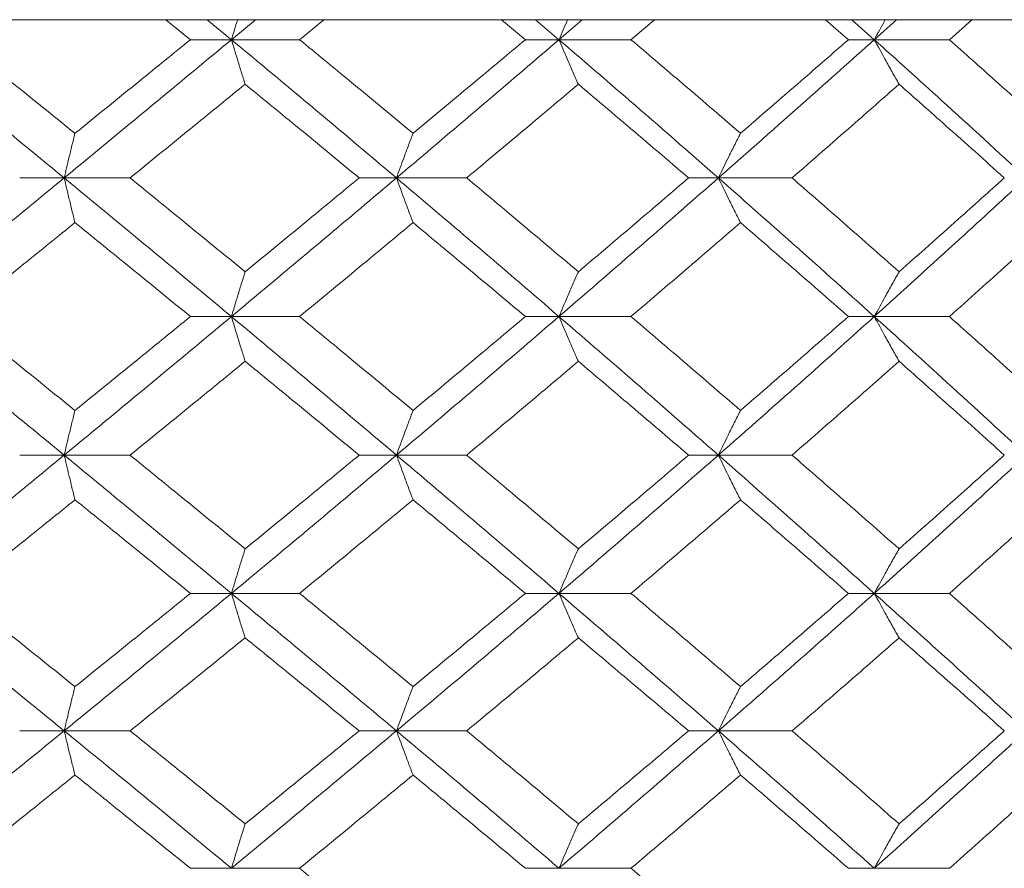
# Model space of a CAD drawing. Header units: inches. Extents: x -3.7 to 22.7, y -9.6 to 17.3.
# Tile 119 of 130: x 20.365 to 20.799, y -0.057 to 0.317. Entities that reach past the tile are written whole.
import ezdxf

# ---------------------------------------------------------------- set-up
doc = ezdxf.new("R2010")
doc.units = ezdxf.units.IN
doc.header["$MEASUREMENT"] = 0

msp = doc.modelspace()

# ---------------------------------------------------------------- linework, layer by layer
at = {"color": 7, "linetype": 'Continuous', "lineweight": 15}
for p, q in [((21.53654, 0.31728), (20.27456, 0.31728)), ((20.44021, 0.30846), (20.42931, 0.31728)), ((20.45828, 0.30846), (20.44759, 0.31728)), ((20.45828, 0.30846), (20.46889, 0.31728)), ((20.48832, 0.30846), (20.49908, 0.31728)), ((20.58791, 0.30846), (20.57732, 0.31728)), ((20.60274, 0.30846), (20.59237, 0.31728)), ((20.60274, 0.30846), (20.613, 0.31728)), ((20.6345, 0.30846), (20.64489, 0.31728)), ((20.73037, 0.30846), (20.72021, 0.31728)), ((20.74179, 0.30846), (20.73186, 0.31728)), ((20.74179, 0.30846), (20.75159, 0.31728)), ((20.77494, 0.30846), (20.78484, 0.31728)), ((20.45828, 0.30846), (20.44021, 0.30846)), ((20.45828, 0.30846), (20.48832, 0.30846)), ((20.60274, 0.30846), (20.58791, 0.30846)), ((20.60274, 0.30846), (20.6345, 0.30846)), ((20.74179, 0.30846), (20.73037, 0.30846)), ((20.74179, 0.30846), (20.77494, 0.30846)), ((20.38452, 0.24751), (20.3649, 0.24751)), ((20.38452, 0.24751), (20.41357, 0.24751)), ((20.53108, 0.24751), (20.51461, 0.24751)), ((20.53108, 0.24751), (20.56203, 0.24751)), ((20.67304, 0.24751), (20.65989, 0.24751)), ((20.67304, 0.24751), (20.70554, 0.24751)), ((20.45828, 0.18638), (20.44021, 0.18638)), ((20.45828, 0.18638), (20.48832, 0.18638)), ((20.60274, 0.18638), (20.58791, 0.18638)), ((20.60274, 0.18638), (20.6345, 0.18638)), ((20.74179, 0.18638), (20.73037, 0.18638)), ((20.74179, 0.18638), (20.77494, 0.18638)), ((20.38452, 0.12526), (20.3649, 0.12526)), ((20.38452, 0.12526), (20.41357, 0.12526)), ((20.53108, 0.12526), (20.51461, 0.12526)), ((20.53108, 0.12526), (20.56203, 0.12526)), ((20.67304, 0.12526), (20.65989, 0.12526)), ((20.67304, 0.12526), (20.70554, 0.12526)), ((20.45828, 0.0643), (20.44021, 0.0643)), ((20.45828, 0.0643), (20.48832, 0.0643)), ((20.60274, 0.0643), (20.58791, 0.0643)), ((20.60274, 0.0643), (20.6345, 0.0643)), ((20.74179, 0.0643), (20.73037, 0.0643)), ((20.74179, 0.0643), (20.77494, 0.0643)), ((20.38452, 0.00368), (20.3649, 0.00368)), ((20.38452, 0.00368), (20.41357, 0.00368)), ((20.53108, 0.00368), (20.51461, 0.00368)), ((20.53108, 0.00368), (20.56203, 0.00368)), ((20.67304, 0.00368), (20.65989, 0.00368)), ((20.67304, 0.00368), (20.70554, 0.00368)), ((20.45828, -0.05694), (20.44021, -0.05694)), ((20.45828, -0.05694), (20.48832, -0.05694)), ((20.60274, -0.05694), (20.58791, -0.05694)), ((20.60274, -0.05694), (20.6345, -0.05694)), ((20.74179, -0.05694), (20.73037, -0.05694)), ((20.74179, -0.05694), (20.77494, -0.05694))]:
    msp.add_line(p, q, dxfattribs=at)
for points, knots in [([(20.46096, 0.31728), (20.46095, 0.31725), (20.46005, 0.31434), (20.45916, 0.31139), (20.45828, 0.30846)], [0, 0, 0, 0, 0.010766, 1, 1, 1, 1]), ([(20.60653, 0.31728), (20.60651, 0.31725), (20.60524, 0.31434), (20.60398, 0.31139), (20.60274, 0.30846)], [0, 0, 0, 0, 0.010766, 1, 1, 1, 1]), ([(20.74665, 0.31728), (20.74663, 0.31725), (20.745, 0.31434), (20.74339, 0.31139), (20.74179, 0.30846)], [0, 0, 0, 0, 0.010766, 1, 1, 1, 1]), ([(20.38452, 0.24751), (20.37065, 0.2589), (20.3459, 0.27924), (20.32096, 0.29954), (20.31, 0.30846)], [0, 0, 0, 0, 0.560458, 1, 1, 1, 1]), ([(20.38928, 0.26719), (20.37972, 0.27491), (20.36267, 0.28867), (20.34553, 0.30242), (20.33799, 0.30846)], [0, 0, 0, 0, 0.560339, 1, 1, 1, 1]), ([(20.38452, 0.24751), (20.39835, 0.2589), (20.42302, 0.27924), (20.44751, 0.29954), (20.45828, 0.30846)], [0, 0, 0, 0, 0.560458, 1, 1, 1, 1]), ([(20.38928, 0.26719), (20.39881, 0.27491), (20.41583, 0.28867), (20.43276, 0.30242), (20.44021, 0.30846)], [0, 0, 0, 0, 0.560339, 1, 1, 1, 1]), ([(20.46432, 0.28883), (20.46375, 0.29063), (20.46262, 0.29424), (20.4606, 0.30077), (20.45916, 0.30554), (20.45828, 0.30846)], [0, 0, 0, 0, 0.279168, 0.558336, 1, 1, 1, 1]), ([(20.53108, 0.24751), (20.51756, 0.2589), (20.49343, 0.27924), (20.46901, 0.29954), (20.45828, 0.30846)], [0, 0, 0, 0, 0.560458, 1, 1, 1, 1]), ([(20.53838, 0.26719), (20.52907, 0.27491), (20.51245, 0.28867), (20.49569, 0.30242), (20.48832, 0.30846)], [0, 0, 0, 0, 0.560339, 1, 1, 1, 1]), ([(20.53108, 0.24751), (20.54455, 0.2589), (20.56857, 0.27924), (20.5923, 0.29954), (20.60274, 0.30846)], [0, 0, 0, 0, 0.560458, 1, 1, 1, 1]), ([(20.53838, 0.26719), (20.54767, 0.27491), (20.56424, 0.28867), (20.58068, 0.30242), (20.58791, 0.30846)], [0, 0, 0, 0, 0.560339, 1, 1, 1, 1]), ([(20.61128, 0.28883), (20.61048, 0.29063), (20.60887, 0.29424), (20.60602, 0.30077), (20.60398, 0.30554), (20.60274, 0.30846)], [0, 0, 0, 0, 0.279168, 0.558336, 1, 1, 1, 1]), ([(20.67304, 0.24751), (20.66001, 0.2589), (20.63676, 0.27924), (20.61313, 0.29954), (20.60274, 0.30846)], [0, 0, 0, 0, 0.560458, 1, 1, 1, 1]), ([(20.6828, 0.26719), (20.67383, 0.27491), (20.65782, 0.28867), (20.64162, 0.30242), (20.6345, 0.30846)], [0, 0, 0, 0, 0.560339, 1, 1, 1, 1]), ([(20.67304, 0.24751), (20.68598, 0.2589), (20.70909, 0.27924), (20.73181, 0.29954), (20.74179, 0.30846)], [0, 0, 0, 0, 0.560458, 1, 1, 1, 1]), ([(20.6828, 0.26719), (20.69173, 0.27491), (20.70767, 0.28867), (20.72343, 0.30242), (20.73037, 0.30846)], [0, 0, 0, 0, 0.560339, 1, 1, 1, 1]), ([(20.75274, 0.28883), (20.75172, 0.29063), (20.74966, 0.29424), (20.74601, 0.30077), (20.74339, 0.30554), (20.74179, 0.30846)], [0, 0, 0, 0, 0.279168, 0.558336, 1, 1, 1, 1]), ([(20.80882, 0.24751), (20.79643, 0.2589), (20.77432, 0.27924), (20.75172, 0.29954), (20.74179, 0.30846)], [0, 0, 0, 0, 0.560458, 1, 1, 1, 1]), ([(20.82093, 0.26719), (20.8124, 0.27491), (20.79718, 0.28867), (20.78173, 0.30242), (20.77494, 0.30846)], [0, 0, 0, 0, 0.560339, 1, 1, 1, 1]), ([(20.41357, 0.24751), (20.42307, 0.25523), (20.44003, 0.26901), (20.4569, 0.28278), (20.46432, 0.28883)], [0, 0, 0, 0, 0.560274, 1, 1, 1, 1]), ([(20.51461, 0.24751), (20.50526, 0.25523), (20.48855, 0.26901), (20.47172, 0.28278), (20.46432, 0.28883)], [0, 0, 0, 0, 0.5602736, 1, 1, 1, 1]), ([(20.56203, 0.24751), (20.57127, 0.25523), (20.58775, 0.26901), (20.60409, 0.28278), (20.61128, 0.28883)], [0, 0, 0, 0, 0.560274, 1, 1, 1, 1]), ([(20.65989, 0.24751), (20.65086, 0.25523), (20.63474, 0.26901), (20.61844, 0.28278), (20.61128, 0.28883)], [0, 0, 0, 0, 0.560274, 1, 1, 1, 1]), ([(20.70554, 0.24751), (20.7144, 0.25523), (20.73023, 0.26901), (20.74587, 0.28278), (20.75274, 0.28883)], [0, 0, 0, 0, 0.560274, 1, 1, 1, 1]), ([(20.79914, 0.24751), (20.79053, 0.25523), (20.77518, 0.26901), (20.75959, 0.28278), (20.75274, 0.28883)], [0, 0, 0, 0, 0.560274, 1, 1, 1, 1]), ([(20.38928, 0.26719), (20.38883, 0.26539), (20.38794, 0.26178), (20.38635, 0.25523), (20.38521, 0.25044), (20.38452, 0.24751)], [0, 0, 0, 0, 0.27887, 0.557739, 1, 1, 1, 1]), ([(20.53838, 0.26719), (20.5377, 0.26539), (20.53633, 0.26178), (20.53389, 0.25523), (20.53215, 0.25044), (20.53108, 0.24751)], [0, 0, 0, 0, 0.2788696, 0.5577393, 1, 1, 1, 1]), ([(20.6828, 0.26719), (20.68188, 0.26539), (20.68005, 0.26178), (20.67679, 0.25523), (20.67446, 0.25044), (20.67304, 0.24751)], [0, 0, 0, 0, 0.27887, 0.557739, 1, 1, 1, 1]), ([(20.31, 0.18638), (20.32395, 0.1978), (20.34887, 0.21818), (20.37363, 0.23855), (20.38452, 0.24751)], [0, 0, 0, 0, 0.560155, 1, 1, 1, 1]), ([(20.38928, 0.2278), (20.38883, 0.22961), (20.38794, 0.23322), (20.38635, 0.23977), (20.38521, 0.24457), (20.38452, 0.24751)], [0, 0, 0, 0, 0.278775, 0.557551, 1, 1, 1, 1]), ([(20.45828, 0.18638), (20.44456, 0.1978), (20.42008, 0.21818), (20.39538, 0.23855), (20.38452, 0.24751)], [0, 0, 0, 0, 0.560155, 1, 1, 1, 1]), ([(20.46432, 0.2061), (20.45487, 0.21384), (20.43801, 0.22764), (20.42104, 0.24144), (20.41357, 0.24751)], [0, 0, 0, 0, 0.560136, 1, 1, 1, 1]), ([(20.45828, 0.18638), (20.47194, 0.1978), (20.49633, 0.21818), (20.52047, 0.23855), (20.53108, 0.24751)], [0, 0, 0, 0, 0.560155, 1, 1, 1, 1]), ([(20.46432, 0.2061), (20.47374, 0.21384), (20.49056, 0.22764), (20.50726, 0.24144), (20.51461, 0.24751)], [0, 0, 0, 0, 0.560136, 1, 1, 1, 1]), ([(20.53838, 0.2278), (20.5377, 0.22961), (20.53633, 0.23322), (20.5339, 0.23977), (20.53215, 0.24457), (20.53108, 0.24751)], [0, 0, 0, 0, 0.278775, 0.557551, 1, 1, 1, 1]), ([(20.60274, 0.18638), (20.58944, 0.1978), (20.56571, 0.21818), (20.54166, 0.23855), (20.53108, 0.24751)], [0, 0, 0, 0, 0.560155, 1, 1, 1, 1]), ([(20.61128, 0.2061), (20.60213, 0.21384), (20.58579, 0.22764), (20.56929, 0.24144), (20.56203, 0.24751)], [0, 0, 0, 0, 0.560136, 1, 1, 1, 1]), ([(20.60274, 0.18638), (20.61596, 0.1978), (20.63956, 0.21818), (20.66281, 0.23855), (20.67304, 0.24751)], [0, 0, 0, 0, 0.560155, 1, 1, 1, 1]), ([(20.61128, 0.2061), (20.6204, 0.21384), (20.63668, 0.22764), (20.6528, 0.24144), (20.65989, 0.24751)], [0, 0, 0, 0, 0.560136, 1, 1, 1, 1]), ([(20.6828, 0.2278), (20.68188, 0.22961), (20.68005, 0.23322), (20.6768, 0.23977), (20.67447, 0.24457), (20.67304, 0.24751)], [0, 0, 0, 0, 0.2787754, 0.5575509, 1, 1, 1, 1]), ([(20.74179, 0.18638), (20.72907, 0.1978), (20.70635, 0.21818), (20.68321, 0.23855), (20.67304, 0.24751)], [0, 0, 0, 0, 0.560155, 1, 1, 1, 1]), ([(20.75274, 0.2061), (20.74398, 0.21384), (20.72834, 0.22764), (20.71251, 0.24144), (20.70554, 0.24751)], [0, 0, 0, 0, 0.560136, 1, 1, 1, 1]), ([(20.74179, 0.18638), (20.75443, 0.1978), (20.77698, 0.21818), (20.79909, 0.23855), (20.80882, 0.24751)], [0, 0, 0, 0, 0.560155, 1, 1, 1, 1]), ([(20.75274, 0.2061), (20.76146, 0.21384), (20.77703, 0.22764), (20.79238, 0.24144), (20.79914, 0.24751)], [0, 0, 0, 0, 0.560136, 1, 1, 1, 1]), ([(20.33799, 0.18638), (20.34759, 0.19412), (20.36472, 0.20792), (20.38177, 0.22173), (20.38928, 0.2278)], [0, 0, 0, 0, 0.560071, 1, 1, 1, 1]), ([(20.44021, 0.18638), (20.43073, 0.19412), (20.4138, 0.20792), (20.39677, 0.22173), (20.38928, 0.2278)], [0, 0, 0, 0, 0.560071, 1, 1, 1, 1]), ([(20.48832, 0.18638), (20.4977, 0.19412), (20.51445, 0.20792), (20.53107, 0.22173), (20.53838, 0.2278)], [0, 0, 0, 0, 0.560071, 1, 1, 1, 1]), ([(20.58791, 0.18638), (20.5787, 0.19412), (20.56226, 0.20792), (20.54568, 0.22173), (20.53838, 0.2278)], [0, 0, 0, 0, 0.560071, 1, 1, 1, 1]), ([(20.6345, 0.18638), (20.64357, 0.19412), (20.65974, 0.20792), (20.67575, 0.22173), (20.6828, 0.2278)], [0, 0, 0, 0, 0.560071, 1, 1, 1, 1]), ([(20.73037, 0.18638), (20.72154, 0.19412), (20.70577, 0.20792), (20.68982, 0.22173), (20.6828, 0.2278)], [0, 0, 0, 0, 0.5600706, 1, 1, 1, 1]), ([(20.77494, 0.18638), (20.78358, 0.19412), (20.79901, 0.20792), (20.81423, 0.22173), (20.82093, 0.2278)], [0, 0, 0, 0, 0.560071, 1, 1, 1, 1]), ([(20.46432, 0.2061), (20.46375, 0.2043), (20.46262, 0.20068), (20.4606, 0.19412), (20.45916, 0.18933), (20.45828, 0.18638)], [0, 0, 0, 0, 0.278676, 0.557352, 1, 1, 1, 1]), ([(20.61128, 0.2061), (20.61048, 0.2043), (20.60888, 0.20068), (20.60603, 0.19412), (20.60399, 0.18933), (20.60274, 0.18638)], [0, 0, 0, 0, 0.278676, 0.557352, 1, 1, 1, 1]), ([(20.75274, 0.2061), (20.75172, 0.2043), (20.74967, 0.20068), (20.74601, 0.19412), (20.7434, 0.18933), (20.74179, 0.18638)], [0, 0, 0, 0, 0.278676, 0.557352, 1, 1, 1, 1]), ([(20.38452, 0.12526), (20.37065, 0.13666), (20.34588, 0.15703), (20.32097, 0.17741), (20.31, 0.18638)], [0, 0, 0, 0, 0.559853, 1, 1, 1, 1]), ([(20.38928, 0.14496), (20.37972, 0.15269), (20.36267, 0.1665), (20.34553, 0.18031), (20.33799, 0.18638)], [0, 0, 0, 0, 0.559933, 1, 1, 1, 1]), ([(20.38452, 0.12526), (20.39834, 0.13666), (20.42304, 0.15703), (20.44751, 0.17741), (20.45828, 0.18638)], [0, 0, 0, 0, 0.559853, 1, 1, 1, 1]), ([(20.38928, 0.14496), (20.39881, 0.15269), (20.41583, 0.1665), (20.43276, 0.18031), (20.44021, 0.18638)], [0, 0, 0, 0, 0.559933, 1, 1, 1, 1]), ([(20.46432, 0.16666), (20.46375, 0.16847), (20.46262, 0.17208), (20.4606, 0.17864), (20.45916, 0.18344), (20.45828, 0.18638)], [0, 0, 0, 0, 0.278676, 0.557352, 1, 1, 1, 1]), ([(20.53108, 0.12526), (20.51757, 0.13666), (20.49342, 0.15703), (20.46902, 0.17741), (20.45828, 0.18638)], [0, 0, 0, 0, 0.559853, 1, 1, 1, 1]), ([(20.53838, 0.14496), (20.52907, 0.15269), (20.51245, 0.1665), (20.49569, 0.18031), (20.48832, 0.18638)], [0, 0, 0, 0, 0.559933, 1, 1, 1, 1]), ([(20.53108, 0.12526), (20.54454, 0.13666), (20.56858, 0.15703), (20.5923, 0.17741), (20.60274, 0.18638)], [0, 0, 0, 0, 0.559853, 1, 1, 1, 1]), ([(20.53838, 0.14496), (20.54767, 0.15269), (20.56424, 0.1665), (20.58068, 0.18031), (20.58791, 0.18638)], [0, 0, 0, 0, 0.559933, 1, 1, 1, 1]), ([(20.61128, 0.16666), (20.61048, 0.16847), (20.60888, 0.17208), (20.60603, 0.17864), (20.60399, 0.18344), (20.60274, 0.18638)], [0, 0, 0, 0, 0.278676, 0.557352, 1, 1, 1, 1]), ([(20.67304, 0.12526), (20.66001, 0.13666), (20.63675, 0.15703), (20.61313, 0.17741), (20.60274, 0.18638)], [0, 0, 0, 0, 0.559853, 1, 1, 1, 1]), ([(20.6828, 0.14496), (20.67383, 0.15269), (20.65781, 0.1665), (20.64163, 0.18031), (20.6345, 0.18638)], [0, 0, 0, 0, 0.559933, 1, 1, 1, 1]), ([(20.67304, 0.12526), (20.68598, 0.13666), (20.7091, 0.15703), (20.7318, 0.17741), (20.74179, 0.18638)], [0, 0, 0, 0, 0.559853, 1, 1, 1, 1]), ([(20.6828, 0.14496), (20.69173, 0.15269), (20.70767, 0.1665), (20.72343, 0.18031), (20.73037, 0.18638)], [0, 0, 0, 0, 0.559933, 1, 1, 1, 1]), ([(20.75274, 0.16666), (20.75172, 0.16847), (20.74967, 0.17208), (20.74601, 0.17864), (20.7434, 0.18344), (20.74179, 0.18638)], [0, 0, 0, 0, 0.278676, 0.557352, 1, 1, 1, 1]), ([(20.80882, 0.12526), (20.79643, 0.13666), (20.7743, 0.15703), (20.75173, 0.17741), (20.74179, 0.18638)], [0, 0, 0, 0, 0.559853, 1, 1, 1, 1]), ([(20.82093, 0.14496), (20.8124, 0.15269), (20.79717, 0.1665), (20.78173, 0.18031), (20.77494, 0.18638)], [0, 0, 0, 0, 0.559933, 1, 1, 1, 1]), ([(20.41357, 0.12526), (20.42307, 0.13298), (20.44004, 0.14678), (20.4569, 0.16058), (20.46432, 0.16666)], [0, 0, 0, 0, 0.559868, 1, 1, 1, 1]), ([(20.51461, 0.12526), (20.50526, 0.13298), (20.48855, 0.14678), (20.47172, 0.16058), (20.46432, 0.16666)], [0, 0, 0, 0, 0.559868, 1, 1, 1, 1]), ([(20.56203, 0.12526), (20.57127, 0.13298), (20.58776, 0.14678), (20.60409, 0.16058), (20.61128, 0.16666)], [0, 0, 0, 0, 0.559868, 1, 1, 1, 1]), ([(20.65989, 0.12526), (20.65086, 0.13298), (20.63473, 0.14678), (20.61845, 0.16058), (20.61128, 0.16666)], [0, 0, 0, 0, 0.5598675, 1, 1, 1, 1]), ([(20.70554, 0.12526), (20.7144, 0.13298), (20.73023, 0.14678), (20.74586, 0.16058), (20.75274, 0.16666)], [0, 0, 0, 0, 0.559868, 1, 1, 1, 1]), ([(20.79914, 0.12526), (20.79054, 0.13298), (20.77517, 0.14678), (20.7596, 0.16058), (20.75274, 0.16666)], [0, 0, 0, 0, 0.559868, 1, 1, 1, 1]), ([(20.38928, 0.14496), (20.38883, 0.14316), (20.38794, 0.13954), (20.38635, 0.13299), (20.38521, 0.1282), (20.38452, 0.12526)], [0, 0, 0, 0, 0.2787754, 0.5575509, 1, 1, 1, 1]), ([(20.53838, 0.14496), (20.5377, 0.14316), (20.53633, 0.13954), (20.5339, 0.13299), (20.53215, 0.1282), (20.53108, 0.12526)], [0, 0, 0, 0, 0.278775, 0.557551, 1, 1, 1, 1]), ([(20.6828, 0.14496), (20.68188, 0.14316), (20.68005, 0.13954), (20.6768, 0.13299), (20.67447, 0.1282), (20.67304, 0.12526)], [0, 0, 0, 0, 0.2787754, 0.5575509, 1, 1, 1, 1]), ([(20.31, 0.0643), (20.32395, 0.07566), (20.34888, 0.09596), (20.37362, 0.1163), (20.38452, 0.12526)], [0, 0, 0, 0, 0.55955, 1, 1, 1, 1]), ([(20.38928, 0.10557), (20.38883, 0.10738), (20.38794, 0.11099), (20.38635, 0.11753), (20.38521, 0.12232), (20.38452, 0.12526)], [0, 0, 0, 0, 0.27887, 0.557739, 1, 1, 1, 1]), ([(20.45828, 0.0643), (20.44457, 0.07566), (20.42007, 0.09596), (20.39539, 0.1163), (20.38452, 0.12526)], [0, 0, 0, 0, 0.55955, 1, 1, 1, 1]), ([(20.46432, 0.08394), (20.45487, 0.09164), (20.438, 0.10541), (20.42104, 0.11919), (20.41357, 0.12526)], [0, 0, 0, 0, 0.55973, 1, 1, 1, 1]), ([(20.45828, 0.0643), (20.47194, 0.07566), (20.49635, 0.09596), (20.52046, 0.1163), (20.53108, 0.12526)], [0, 0, 0, 0, 0.55955, 1, 1, 1, 1]), ([(20.46432, 0.08394), (20.47374, 0.09164), (20.49056, 0.10541), (20.50726, 0.11919), (20.51461, 0.12526)], [0, 0, 0, 0, 0.55973, 1, 1, 1, 1]), ([(20.53838, 0.10557), (20.5377, 0.10738), (20.53633, 0.11099), (20.53389, 0.11753), (20.53215, 0.12232), (20.53108, 0.12526)], [0, 0, 0, 0, 0.27887, 0.557739, 1, 1, 1, 1]), ([(20.60274, 0.0643), (20.58945, 0.07566), (20.5657, 0.09596), (20.54167, 0.1163), (20.53108, 0.12526)], [0, 0, 0, 0, 0.55955, 1, 1, 1, 1]), ([(20.61128, 0.08394), (20.60213, 0.09164), (20.58578, 0.10541), (20.56929, 0.11919), (20.56203, 0.12526)], [0, 0, 0, 0, 0.55973, 1, 1, 1, 1]), ([(20.60274, 0.0643), (20.61595, 0.07566), (20.63957, 0.09596), (20.6628, 0.1163), (20.67304, 0.12526)], [0, 0, 0, 0, 0.55955, 1, 1, 1, 1]), ([(20.61128, 0.08394), (20.6204, 0.09164), (20.63668, 0.10541), (20.6528, 0.11919), (20.65989, 0.12526)], [0, 0, 0, 0, 0.55973, 1, 1, 1, 1]), ([(20.6828, 0.10557), (20.68188, 0.10738), (20.68005, 0.11099), (20.67679, 0.11753), (20.67446, 0.12232), (20.67304, 0.12526)], [0, 0, 0, 0, 0.27887, 0.557739, 1, 1, 1, 1]), ([(20.74179, 0.0643), (20.72907, 0.07566), (20.70634, 0.09596), (20.68322, 0.1163), (20.67304, 0.12526)], [0, 0, 0, 0, 0.55955, 1, 1, 1, 1]), ([(20.75274, 0.08394), (20.74399, 0.09164), (20.72834, 0.10541), (20.71251, 0.11919), (20.70554, 0.12526)], [0, 0, 0, 0, 0.55973, 1, 1, 1, 1]), ([(20.74179, 0.0643), (20.75442, 0.07566), (20.777, 0.09596), (20.79909, 0.1163), (20.80882, 0.12526)], [0, 0, 0, 0, 0.55955, 1, 1, 1, 1]), ([(20.75274, 0.08394), (20.76146, 0.09164), (20.77703, 0.10541), (20.79238, 0.11919), (20.79914, 0.12526)], [0, 0, 0, 0, 0.55973, 1, 1, 1, 1]), ([(20.33799, 0.0643), (20.34758, 0.072), (20.36473, 0.08574), (20.38177, 0.09951), (20.38928, 0.10557)], [0, 0, 0, 0, 0.5596645, 1, 1, 1, 1]), ([(20.44021, 0.0643), (20.43073, 0.072), (20.41379, 0.08574), (20.39677, 0.09951), (20.38928, 0.10557)], [0, 0, 0, 0, 0.559665, 1, 1, 1, 1]), ([(20.48832, 0.0643), (20.4977, 0.072), (20.51446, 0.08574), (20.53107, 0.09951), (20.53838, 0.10557)], [0, 0, 0, 0, 0.5596645, 1, 1, 1, 1]), ([(20.58791, 0.0643), (20.5787, 0.072), (20.56226, 0.08574), (20.54568, 0.09951), (20.53838, 0.10557)], [0, 0, 0, 0, 0.559665, 1, 1, 1, 1]), ([(20.6345, 0.0643), (20.64356, 0.072), (20.65975, 0.08574), (20.67575, 0.09951), (20.6828, 0.10557)], [0, 0, 0, 0, 0.559665, 1, 1, 1, 1]), ([(20.73037, 0.0643), (20.72154, 0.072), (20.70576, 0.08574), (20.68982, 0.09951), (20.6828, 0.10557)], [0, 0, 0, 0, 0.559665, 1, 1, 1, 1]), ([(20.77494, 0.0643), (20.78358, 0.072), (20.79902, 0.08574), (20.81423, 0.09951), (20.82093, 0.10557)], [0, 0, 0, 0, 0.559665, 1, 1, 1, 1]), ([(20.46432, 0.08394), (20.46375, 0.08213), (20.46262, 0.07852), (20.4606, 0.072), (20.45916, 0.06723), (20.45828, 0.0643)], [0, 0, 0, 0, 0.2791678, 0.5583356, 1, 1, 1, 1]), ([(20.61128, 0.08394), (20.61048, 0.08213), (20.60887, 0.07852), (20.60602, 0.072), (20.60398, 0.06723), (20.60274, 0.0643)], [0, 0, 0, 0, 0.279168, 0.558336, 1, 1, 1, 1]), ([(20.75274, 0.08394), (20.75172, 0.08213), (20.74966, 0.07852), (20.74601, 0.072), (20.74339, 0.06723), (20.74179, 0.0643)], [0, 0, 0, 0, 0.279168, 0.558336, 1, 1, 1, 1]), ([(20.38452, 0.00368), (20.37065, 0.01497), (20.34587, 0.03514), (20.32097, 0.05538), (20.31, 0.0643)], [0, 0, 0, 0, 0.559248, 1, 1, 1, 1]), ([(20.38928, 0.02319), (20.37973, 0.03085), (20.36266, 0.04454), (20.34553, 0.05826), (20.33799, 0.0643)], [0, 0, 0, 0, 0.559527, 1, 1, 1, 1]), ([(20.38452, 0.00368), (20.39834, 0.01497), (20.42305, 0.03514), (20.4475, 0.05538), (20.45828, 0.0643)], [0, 0, 0, 0, 0.559248, 1, 1, 1, 1]), ([(20.38928, 0.02319), (20.39881, 0.03085), (20.41584, 0.04454), (20.43276, 0.05826), (20.44021, 0.0643)], [0, 0, 0, 0, 0.559527, 1, 1, 1, 1]), ([(20.46432, 0.04471), (20.46375, 0.04651), (20.46262, 0.05011), (20.4606, 0.05662), (20.45916, 0.06139), (20.45828, 0.0643)], [0, 0, 0, 0, 0.279356, 0.558712, 1, 1, 1, 1]), ([(20.53108, 0.00368), (20.51757, 0.01497), (20.4934, 0.03514), (20.46902, 0.05538), (20.45828, 0.0643)], [0, 0, 0, 0, 0.559248, 1, 1, 1, 1]), ([(20.53838, 0.02319), (20.52908, 0.03085), (20.51244, 0.04454), (20.4957, 0.05826), (20.48832, 0.0643)], [0, 0, 0, 0, 0.5595273, 1, 1, 1, 1]), ([(20.53108, 0.00368), (20.54454, 0.01497), (20.5686, 0.03514), (20.59229, 0.05538), (20.60274, 0.0643)], [0, 0, 0, 0, 0.559248, 1, 1, 1, 1]), ([(20.53838, 0.02319), (20.54766, 0.03085), (20.56425, 0.04454), (20.58067, 0.05826), (20.58791, 0.0643)], [0, 0, 0, 0, 0.559527, 1, 1, 1, 1]), ([(20.61128, 0.04471), (20.61048, 0.04651), (20.60887, 0.05011), (20.60602, 0.05662), (20.60398, 0.06139), (20.60274, 0.0643)], [0, 0, 0, 0, 0.279356, 0.558712, 1, 1, 1, 1]), ([(20.67304, 0.00368), (20.66002, 0.01497), (20.63673, 0.03514), (20.61314, 0.05538), (20.60274, 0.0643)], [0, 0, 0, 0, 0.559248, 1, 1, 1, 1]), ([(20.6828, 0.02319), (20.67383, 0.03085), (20.65781, 0.04454), (20.64163, 0.05826), (20.6345, 0.0643)], [0, 0, 0, 0, 0.5595273, 1, 1, 1, 1]), ([(20.67304, 0.00368), (20.68598, 0.01497), (20.70911, 0.03514), (20.7318, 0.05538), (20.74179, 0.0643)], [0, 0, 0, 0, 0.559248, 1, 1, 1, 1]), ([(20.6828, 0.02319), (20.69172, 0.03085), (20.70768, 0.04454), (20.72343, 0.05826), (20.73037, 0.0643)], [0, 0, 0, 0, 0.559527, 1, 1, 1, 1]), ([(20.75274, 0.04471), (20.75172, 0.04651), (20.74966, 0.05011), (20.746, 0.05662), (20.74339, 0.06139), (20.74179, 0.0643)], [0, 0, 0, 0, 0.279356, 0.558712, 1, 1, 1, 1]), ([(20.80882, 0.00368), (20.79643, 0.01497), (20.77429, 0.03514), (20.75173, 0.05538), (20.74179, 0.0643)], [0, 0, 0, 0, 0.559248, 1, 1, 1, 1]), ([(20.82093, 0.02319), (20.8124, 0.03085), (20.79717, 0.04454), (20.78174, 0.05826), (20.77494, 0.0643)], [0, 0, 0, 0, 0.559527, 1, 1, 1, 1]), ([(20.41357, 0.00368), (20.42307, 0.01132), (20.44005, 0.02498), (20.45689, 0.03867), (20.46432, 0.04471)], [0, 0, 0, 0, 0.559462, 1, 1, 1, 1]), ([(20.51461, 0.00368), (20.50526, 0.01132), (20.48854, 0.02498), (20.47172, 0.03867), (20.46432, 0.04471)], [0, 0, 0, 0, 0.559462, 1, 1, 1, 1]), ([(20.56203, 0.00368), (20.57126, 0.01132), (20.58776, 0.02498), (20.60409, 0.03867), (20.61128, 0.04471)], [0, 0, 0, 0, 0.559462, 1, 1, 1, 1]), ([(20.65989, 0.00368), (20.65086, 0.01132), (20.63473, 0.02498), (20.61845, 0.03867), (20.61128, 0.04471)], [0, 0, 0, 0, 0.559462, 1, 1, 1, 1]), ([(20.70554, 0.00368), (20.7144, 0.01132), (20.73024, 0.02498), (20.74586, 0.03867), (20.75274, 0.04471)], [0, 0, 0, 0, 0.559462, 1, 1, 1, 1]), ([(20.79914, 0.00368), (20.79054, 0.01132), (20.77516, 0.02498), (20.7596, 0.03867), (20.75274, 0.04471)], [0, 0, 0, 0, 0.559462, 1, 1, 1, 1]), ([(20.38928, 0.02319), (20.38883, 0.02139), (20.38793, 0.0178), (20.38634, 0.01131), (20.38521, 0.00658), (20.38452, 0.00368)], [0, 0, 0, 0, 0.279852, 0.559705, 1, 1, 1, 1]), ([(20.53838, 0.02319), (20.5377, 0.02139), (20.53633, 0.0178), (20.53389, 0.01131), (20.53215, 0.00658), (20.53108, 0.00368)], [0, 0, 0, 0, 0.279852, 0.559705, 1, 1, 1, 1]), ([(20.6828, 0.02319), (20.68188, 0.02139), (20.68004, 0.0178), (20.67679, 0.01131), (20.67446, 0.00658), (20.67304, 0.00368)], [0, 0, 0, 0, 0.279852, 0.559705, 1, 1, 1, 1]), ([(20.31, -0.05694), (20.32396, -0.04559), (20.34885, -0.02535), (20.37363, -0.00518), (20.38452, 0.00368)], [0, 0, 0, 0, 0.560759, 1, 1, 1, 1]), ([(20.38928, -0.01582), (20.38883, -0.01403), (20.38793, -0.01043), (20.38634, -0.00395), (20.38521, 0.00079), (20.38452, 0.00368)], [0, 0, 0, 0, 0.2798524, 0.5597049, 1, 1, 1, 1]), ([(20.45828, -0.05694), (20.44456, -0.04559), (20.4201, -0.02535), (20.39538, -0.00518), (20.38452, 0.00368)], [0, 0, 0, 0, 0.560759, 1, 1, 1, 1]), ([(20.46432, -0.03734), (20.45487, -0.02967), (20.43802, -0.01598), (20.42104, -0.00232), (20.41357, 0.00368)], [0, 0, 0, 0, 0.560541, 1, 1, 1, 1]), ([(20.45828, -0.05694), (20.47194, -0.04559), (20.49632, -0.02535), (20.52047, -0.00518), (20.53108, 0.00368)], [0, 0, 0, 0, 0.560759, 1, 1, 1, 1]), ([(20.46432, -0.03734), (20.47374, -0.02967), (20.49055, -0.01598), (20.50727, -0.00232), (20.51461, 0.00368)], [0, 0, 0, 0, 0.5605414, 1, 1, 1, 1]), ([(20.53838, -0.01582), (20.5377, -0.01403), (20.53633, -0.01043), (20.53389, -0.00395), (20.53215, 0.00079), (20.53108, 0.00368)], [0, 0, 0, 0, 0.279852, 0.559705, 1, 1, 1, 1]), ([(20.60274, -0.05694), (20.58944, -0.04559), (20.56573, -0.02535), (20.54166, -0.00518), (20.53108, 0.00368)], [0, 0, 0, 0, 0.5607593, 1, 1, 1, 1]), ([(20.61128, -0.03734), (20.60212, -0.02967), (20.58579, -0.01598), (20.56929, -0.00232), (20.56203, 0.00368)], [0, 0, 0, 0, 0.560541, 1, 1, 1, 1]), ([(20.60274, -0.05694), (20.61596, -0.04559), (20.63955, -0.02535), (20.66282, -0.00518), (20.67304, 0.00368)], [0, 0, 0, 0, 0.560759, 1, 1, 1, 1]), ([(20.61128, -0.03734), (20.6204, -0.02967), (20.63667, -0.01598), (20.6528, -0.00232), (20.65989, 0.00368)], [0, 0, 0, 0, 0.5605414, 1, 1, 1, 1]), ([(20.6828, -0.01582), (20.68188, -0.01403), (20.68004, -0.01043), (20.67679, -0.00395), (20.67446, 0.00079), (20.67304, 0.00368)], [0, 0, 0, 0, 0.279852, 0.559705, 1, 1, 1, 1]), ([(20.74179, -0.05694), (20.72906, -0.04559), (20.70636, -0.02535), (20.68321, -0.00518), (20.67304, 0.00368)], [0, 0, 0, 0, 0.560759, 1, 1, 1, 1]), ([(20.75274, -0.03734), (20.74398, -0.02967), (20.72835, -0.01598), (20.7125, -0.00232), (20.70554, 0.00368)], [0, 0, 0, 0, 0.560541, 1, 1, 1, 1]), ([(20.74179, -0.05694), (20.75443, -0.04559), (20.77697, -0.02535), (20.7991, -0.00518), (20.80882, 0.00368)], [0, 0, 0, 0, 0.5607593, 1, 1, 1, 1]), ([(20.75274, -0.03734), (20.76146, -0.02967), (20.77702, -0.01598), (20.79239, -0.00232), (20.79914, 0.00368)], [0, 0, 0, 0, 0.560541, 1, 1, 1, 1]), ([(20.33799, -0.05694), (20.34759, -0.04925), (20.36471, -0.03553), (20.38178, -0.02184), (20.38928, -0.01582)], [0, 0, 0, 0, 0.560476, 1, 1, 1, 1]), ([(20.44021, -0.05694), (20.43073, -0.04925), (20.4138, -0.03553), (20.39677, -0.02184), (20.38928, -0.01582)], [0, 0, 0, 0, 0.560476, 1, 1, 1, 1]), ([(20.48832, -0.05694), (20.4977, -0.04925), (20.51444, -0.03553), (20.53107, -0.02184), (20.53838, -0.01582)], [0, 0, 0, 0, 0.5604762, 1, 1, 1, 1]), ([(20.58791, -0.05694), (20.5787, -0.04925), (20.56227, -0.03553), (20.54568, -0.02184), (20.53838, -0.01582)], [0, 0, 0, 0, 0.560476, 1, 1, 1, 1]), ([(20.6345, -0.05694), (20.64357, -0.04925), (20.65974, -0.03553), (20.67576, -0.02184), (20.6828, -0.01582)], [0, 0, 0, 0, 0.560476, 1, 1, 1, 1]), ([(20.73037, -0.05694), (20.72153, -0.04925), (20.70578, -0.03553), (20.68981, -0.02184), (20.6828, -0.01582)], [0, 0, 0, 0, 0.560476, 1, 1, 1, 1]), ([(20.77494, -0.05694), (20.78358, -0.04925), (20.79901, -0.03553), (20.81424, -0.02184), (20.82093, -0.01582)], [0, 0, 0, 0, 0.5604762, 1, 1, 1, 1]), ([(20.46432, -0.03734), (20.46375, -0.03914), (20.46262, -0.04274), (20.4606, -0.04926), (20.45916, -0.05402), (20.45828, -0.05694)], [0, 0, 0, 0, 0.279356, 0.558712, 1, 1, 1, 1]), ([(20.61128, -0.03734), (20.61048, -0.03914), (20.60887, -0.04274), (20.60602, -0.04926), (20.60398, -0.05402), (20.60274, -0.05694)], [0, 0, 0, 0, 0.279356, 0.558712, 1, 1, 1, 1]), ([(20.75274, -0.03734), (20.75172, -0.03914), (20.74966, -0.04274), (20.746, -0.04926), (20.74339, -0.05402), (20.74179, -0.05694)], [0, 0, 0, 0, 0.279356, 0.5587121, 1, 1, 1, 1]), ([(20.53838, -0.09821), (20.52907, -0.09049), (20.51245, -0.07673), (20.49569, -0.06298), (20.48832, -0.05694)], [0, 0, 0, 0, 0.560339, 1, 1, 1, 1]), ([(20.6828, -0.09821), (20.67383, -0.09049), (20.65782, -0.07673), (20.64162, -0.06298), (20.6345, -0.05694)], [0, 0, 0, 0, 0.560339, 1, 1, 1, 1])]:
    msp.add_open_spline(points, degree=3, knots=knots, dxfattribs=at)

doc.saveas('drawing.dxf')
